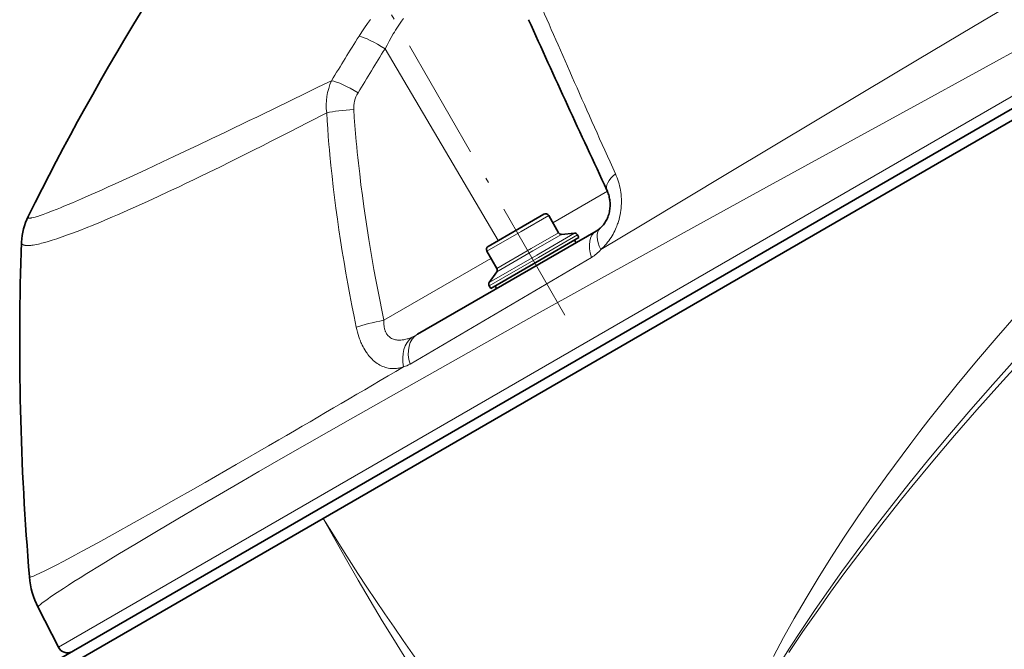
# Model space of a CAD drawing. Extents: x -922 to 7836, y -4841 to 1297.
# Tile 33 of 89: x 4693 to 4789, y -4526 to -4464. Entities that reach past the tile are written whole.
import ezdxf

# ---------------------------------------------------------------- set-up
doc = ezdxf.new("R2010")
doc.units = 0
doc.linetypes.add('DASHDOT', pattern=[18.5, 12, -3, 0.5, -3])

msp = doc.modelspace()

# ---------------------------------------------------------------- linework, layer by layer
at = {"color": 7, "lineweight": 13}
for p, q in [((4834.01123, -4446.573242), (4696.503906, -4525.962891)), ((4739.637207, -4486.109375), (4728.540527, -4467.319824)), ((4711.540527, -4476.114746), (4711.471191, -4476.147949)), ((4711.287109, -4479.407227), (4711.216797, -4479.441406)), ((4750.342773, -4481.264648), (4744.992188, -4484.353516)), ((4741.906738, -4485.203125), (4744.588867, -4483.654785)), ((4738.526367, -4487.154785), (4741.906738, -4485.203125)), ((4742.886719, -4486.899902), (4745.568359, -4485.351563)), ((4743.039551, -4487.125488), (4745.854492, -4485.500488)), ((4743.423828, -4487.524902), (4747.12207, -4485.389648)), ((4743.577148, -4487.750488), (4747.408203, -4485.538574)), ((4739.492188, -4489.173828), (4743.039551, -4487.125488)), ((4739.506348, -4488.851563), (4742.886719, -4486.899902)), ((4728.426758, -4493.917969), (4738.930176, -4487.853516)), ((4738.748047, -4490.538574), (4743.577148, -4487.750488)), ((4738.762207, -4490.216309), (4743.423828, -4487.524902))]:
    msp.add_line(p, q, dxfattribs=at)
at = {"color": 7, "lineweight": 35}
for p, q in [((4833.960938, -4447.814453), (4721.981934, -4512.465332)), ((4833.912109, -4448.99707), (4722.481934, -4513.331543)), ((4741.696777, -4484.919922), (4744.110352, -4483.526367)), ((4744.588867, -4483.654785), (4745.568359, -4485.351563)), ((4749.233398, -4485.187988), (4731.726563, -4495.29541)), ((4738.654785, -4486.676758), (4741.696777, -4484.919922)), ((4745.854492, -4485.500488), (4747.12207, -4485.389648)), ((4747.408203, -4485.538574), (4747.5625, -4485.805664)), ((4743.731445, -4488.018066), (4747.5625, -4485.805664)), ((4747.129883, -4486.055664), (4747.279785, -4486.315918)), ((4738.526367, -4487.154785), (4739.506348, -4488.851563)), ((4738.902344, -4490.805664), (4743.731445, -4488.018066)), ((4739.492188, -4489.173828), (4738.762207, -4490.216309)), ((4738.748047, -4490.538574), (4738.902344, -4490.805664)), ((4739.335449, -4490.555664), (4739.485352, -4490.815918)), ((4696.5, -4527.177246), (4721.981934, -4512.465332)), ((4697, -4528.043457), (4722.481934, -4513.331543)), ((4694.513184, -4522.056152), (4696.503906, -4525.962891))]:
    msp.add_line(p, q, dxfattribs=at)
at = {"color": 7, "linetype": 'DASHDOT', "lineweight": 13}
msp.add_line((4746.186523, -4493.421875), (4725.228516, -4457.12207), dxfattribs=at)
at = {"color": 7, "lineweight": 13}
for points in [[(4749.703613, -4486.993164), (4753.77002, -4484.561035), (4762.137207, -4479.54834), (4775.388184, -4471.609375), (4780.777344, -4468.388184), (4786.255371, -4465.123047), (4791.784668, -4461.838867), (4797.324707, -4458.560547), (4802.775391, -4455.348145), (4808.210449, -4452.157227), (4813.714844, -4448.938477), (4819.164551, -4445.762207), (4820.849121, -4444.782227)], [(4718.77832, -4507.243652), (4725.163086, -4503.595703), (4731.38623, -4500.068848), (4737.989258, -4496.354492), (4743.171875, -4493.456543), (4748.538086, -4490.470215), (4759.771484, -4484.259766), (4766.601563, -4480.504883), (4780.756348, -4472.755371), (4792.193848, -4466.50293), (4797.98877, -4463.330566), (4808.942383, -4457.3125), (4814.408203, -4454.292969), (4822.541016, -4449.770508), (4823.923828, -4448.997559)], [(4728.540527, -4467.319824), (4728.73291, -4466.946289), (4728.932129, -4466.57666), (4729.137695, -4466.211914), (4729.349121, -4465.852051), (4729.457031, -4465.674316), (4729.566406, -4465.498047), (4729.757324, -4465.199219), (4729.952637, -4464.904785), (4730.151367, -4464.615234), (4730.354492, -4464.331055)], [(4725.989258, -4466.080566), (4726.259277, -4465.663574), (4726.535645, -4465.250977), (4726.818848, -4464.842773), (4727.10791, -4464.439453)], [(4722.816406, -4473.582031), (4720.963379, -4474.54248), (4719.149414, -4475.475098), (4717.375977, -4476.378906), (4716.505859, -4476.818848), (4715.645996, -4477.251465), (4714.517578, -4477.815918), (4713.410156, -4478.365723), (4712.32373, -4478.900879), (4711.287109, -4479.407227)], [(4722.816406, -4473.582031), (4722.864746, -4474.355957), (4722.918457, -4475.130371), (4722.977539, -4475.905762), (4723.041504, -4476.682617), (4723.086914, -4477.201172), (4723.134277, -4477.720215), (4723.23584, -4478.760742), (4723.346191, -4479.803711), (4723.464844, -4480.849121), (4723.591797, -4481.896973), (4723.726563, -4482.947266), (4723.869629, -4483.999023), (4724.02002, -4485.052246), (4724.178223, -4486.105469), (4724.344727, -4487.165527), (4724.518555, -4488.224121), (4724.700195, -4489.286621), (4724.888672, -4490.348633), (4725.084961, -4491.411621), (4725.288086, -4492.475098), (4725.498047, -4493.540039), (4725.715332, -4494.605469)], [(4725.469727, -4473.277344), (4725.524902, -4474.056152), (4725.584961, -4474.836426), (4725.650391, -4475.618652), (4725.720703, -4476.40332), (4725.770508, -4476.926758), (4725.822754, -4477.451172), (4725.876953, -4477.978516), (4725.933594, -4478.506836), (4726.053223, -4479.565918), (4726.182129, -4480.628906), (4726.319336, -4481.696777), (4726.464844, -4482.768555), (4726.619141, -4483.84375), (4726.78125, -4484.920898), (4726.951172, -4485.998535), (4727.113281, -4486.983887), (4727.281738, -4487.96875), (4727.456543, -4488.957031), (4727.637695, -4489.945801), (4727.825684, -4490.936035), (4728.019531, -4491.927734), (4728.219727, -4492.921875), (4728.426758, -4493.917969)], [(4711.471191, -4476.147949), (4710.214355, -4476.745605), (4708.992676, -4477.324707), (4707.831055, -4477.872559), (4706.705566, -4478.401367), (4705.069824, -4479.164063), (4703.523926, -4479.878906), (4702.071777, -4480.543457), (4701.382324, -4480.855957), (4700.718262, -4481.154785), (4699.709473, -4481.604492), (4698.769043, -4482.017578), (4697.898926, -4482.392578), (4697.46582, -4482.576172), (4697.053223, -4482.749023), (4696.708008, -4482.891602), (4696.378906, -4483.025391), (4695.835449, -4483.240723), (4695.583984, -4483.337402), (4695.34668, -4483.427246), (4695.016113, -4483.547363), (4694.717773, -4483.650879), (4694.451172, -4483.736816), (4694.330078, -4483.773438), (4694.217285, -4483.805664), (4694.053711, -4483.848145), (4693.911621, -4483.878906), (4693.848633, -4483.890137), (4693.790527, -4483.898438), (4693.722168, -4483.905273), (4693.663086, -4483.906738), (4693.613281, -4483.90332), (4693.590332, -4483.898926), (4693.570313, -4483.893066), (4693.547852, -4483.882813), (4693.530762, -4483.869629), (4693.519043, -4483.854004), (4693.512695, -4483.834961), (4693.511719, -4483.813477), (4693.516113, -4483.789063), (4693.522949, -4483.768555), (4693.532715, -4483.746582)], [(4711.216797, -4479.441406), (4710.472656, -4479.802246), (4709.739746, -4480.155273), (4709.030762, -4480.494629), (4708.333496, -4480.826172), (4707.300781, -4481.3125), (4706.29541, -4481.780762), (4705.318848, -4482.22998), (4704.37207, -4482.659668), (4703.327148, -4483.126465), (4702.807617, -4483.355469), (4702.298828, -4483.577637), (4701.825684, -4483.781738), (4701.362305, -4483.97998), (4700.625, -4484.290039), (4699.916992, -4484.58252), (4699.23877, -4484.855957), (4698.59082, -4485.11084), (4697.974121, -4485.346191), (4697.404785, -4485.556641), (4696.866699, -4485.748047), (4696.601074, -4485.839844), (4696.34375, -4485.92627), (4696.111328, -4486.00293), (4695.885742, -4486.074707), (4695.515625, -4486.187988), (4695.168457, -4486.287598), (4694.844238, -4486.373047), (4694.691406, -4486.411133), (4694.544434, -4486.445313), (4694.357422, -4486.48584), (4694.181641, -4486.52002), (4694.016602, -4486.547852), (4693.912598, -4486.562988), (4693.813477, -4486.575195), (4693.725586, -4486.584473), (4693.642578, -4486.59082), (4693.53418, -4486.595703), (4693.433594, -4486.596191), (4693.341797, -4486.592285), (4693.248535, -4486.582031), (4693.206055, -4486.574219), (4693.166016, -4486.56543), (4693.117188, -4486.55127), (4693.072754, -4486.534668), (4693.033203, -4486.515137), (4692.993652, -4486.490234), (4692.960449, -4486.460938), (4692.933594, -4486.428711), (4692.913086, -4486.393066), (4692.898926, -4486.354004), (4692.891113, -4486.311523), (4692.889648, -4486.265625)], [(4751.137207, -4479.563477), (4751.219727, -4479.75293), (4751.296387, -4479.946289), (4751.366699, -4480.142578), (4751.431641, -4480.342285), (4751.489746, -4480.544434), (4751.541992, -4480.75), (4751.587891, -4480.95752), (4751.626953, -4481.166992), (4751.659668, -4481.378906), (4751.685547, -4481.592773), (4751.70459, -4481.808105), (4751.716797, -4482.029297), (4751.72168, -4482.251465), (4751.719238, -4482.474609), (4751.709473, -4482.69873), (4751.691895, -4482.922363), (4751.666504, -4483.145996), (4751.633789, -4483.369141), (4751.593262, -4483.591797), (4751.544922, -4483.812988), (4751.489258, -4484.032227), (4751.425781, -4484.25), (4751.391113, -4484.358887), (4751.354492, -4484.466797), (4751.315918, -4484.574219), (4751.275391, -4484.680664), (4751.211426, -4484.838867), (4751.143066, -4484.995605), (4751.070801, -4485.149902), (4750.994629, -4485.302246), (4750.902344, -4485.473633), (4750.805176, -4485.641113), (4750.703125, -4485.805664), (4750.596191, -4485.966309), (4750.484863, -4486.123047), (4750.368652, -4486.275391), (4750.248535, -4486.423828), (4750.118652, -4486.57373), (4749.984375, -4486.71875), (4749.845703, -4486.858887), (4749.703613, -4486.993164)], [(4731.198242, -4495.564941), (4731.033691, -4495.634277), (4730.868164, -4495.695313), (4730.785645, -4495.723145), (4730.703125, -4495.749023), (4730.593262, -4495.779297), (4730.483887, -4495.806152), (4730.375, -4495.828125), (4730.23584, -4495.850586), (4730.099121, -4495.864746), (4730.03125, -4495.868652), (4729.963867, -4495.870605), (4729.85791, -4495.869629), (4729.753906, -4495.862793), (4729.652344, -4495.850586), (4729.553223, -4495.83252), (4729.457031, -4495.808594), (4729.358887, -4495.776855), (4729.265137, -4495.738281), (4729.174805, -4495.693848), (4729.089355, -4495.643066), (4729.008789, -4495.585938), (4728.932617, -4495.522949), (4728.861816, -4495.454102), (4728.796387, -4495.379883), (4728.744629, -4495.312012), (4728.696289, -4495.240234), (4728.652344, -4495.165527), (4728.612305, -4495.087402), (4728.587891, -4495.03418), (4728.56543, -4494.97998), (4728.544434, -4494.92334), (4728.524902, -4494.865234), (4728.491211, -4494.747559), (4728.476563, -4494.68457), (4728.463379, -4494.621094), (4728.45166, -4494.552246), (4728.441895, -4494.482422), (4728.427734, -4494.344727), (4728.420898, -4494.20459), (4728.42041, -4494.062012), (4728.426758, -4493.917969)], [(4790.479004, -4493.390137), (4788.48877, -4495.658203), (4786.54248, -4497.938477), (4784.642578, -4500.228516), (4782.791016, -4502.526367), (4781.882324, -4503.679688), (4780.987305, -4504.833496), (4780.10791, -4505.984375), (4779.242676, -4507.135742), (4777.758789, -4509.154297), (4776.318848, -4511.170898), (4774.923828, -4513.184082), (4773.576172, -4515.191895), (4772.276367, -4517.192871), (4771.026367, -4519.18457), (4769.827148, -4521.165527), (4768.680176, -4523.132813), (4767.626953, -4525.012695), (4766.624023, -4526.876465)], [(4730.365723, -4498.477051), (4730.21582, -4498.526855), (4730.138672, -4498.548828), (4730.061523, -4498.569336), (4729.98584, -4498.587402), (4729.909668, -4498.603516), (4729.785645, -4498.625), (4729.660156, -4498.641113), (4729.534668, -4498.651855), (4729.408203, -4498.656738), (4729.281738, -4498.655762), (4729.140625, -4498.647949), (4728.999512, -4498.632324), (4728.858398, -4498.609375), (4728.717773, -4498.578613), (4728.578125, -4498.540527), (4728.439453, -4498.494141), (4728.302246, -4498.44043), (4728.166016, -4498.379395), (4728.032227, -4498.310547), (4727.896973, -4498.231934), (4727.764648, -4498.146484), (4727.634766, -4498.053223), (4727.508301, -4497.953613), (4727.384766, -4497.84668), (4727.265137, -4497.733887), (4727.148926, -4497.614746), (4727.050781, -4497.505859), (4726.955566, -4497.393066), (4726.862793, -4497.276367), (4726.773926, -4497.155762), (4726.716309, -4497.07373), (4726.660156, -4496.989746), (4726.551758, -4496.818359), (4726.463379, -4496.666992), (4726.379395, -4496.512695), (4726.299316, -4496.354492), (4726.224121, -4496.194336), (4726.17627, -4496.085938), (4726.129883, -4495.976563), (4726.085449, -4495.865723), (4726.042969, -4495.754395), (4725.963379, -4495.529297), (4725.891113, -4495.30127), (4725.825684, -4495.071289), (4725.76709, -4494.839355), (4725.715332, -4494.605469)], [(4766.891602, -4528.147949), (4768.15918, -4526.143066), (4769.489258, -4524.112305), (4770.730957, -4522.273926), (4772.02002, -4520.417969), (4773.355957, -4518.545898), (4774.736816, -4516.65918), (4776.161621, -4514.759277), (4777.074707, -4513.56543), (4778.003906, -4512.367188), (4779.911621, -4509.959473), (4781.882324, -4507.538574), (4783.914551, -4505.106934), (4786.005859, -4502.667969), (4788.15332, -4500.223633), (4790.355957, -4497.777832)], [(4768.15332, -4526.484375), (4769.53125, -4524.432129), (4770.971191, -4522.35498), (4772.240723, -4520.573242), (4773.553223, -4518.775391), (4774.907715, -4516.962402), (4776.303711, -4515.13623), (4777.251953, -4513.916992), (4778.217285, -4512.692871), (4779.209473, -4511.452637), (4780.219238, -4510.20752), (4782.278809, -4507.716797), (4784.40332, -4505.212402), (4786.59082, -4502.697266), (4788.838867, -4500.173828), (4791.144531, -4497.645996)], [(4693.666016, -4519.080078), (4693.671875, -4519.09082), (4693.687012, -4519.09668), (4693.708008, -4519.097656), (4693.73584, -4519.094238), (4693.782227, -4519.083496), (4693.839844, -4519.066895), (4693.934082, -4519.033691), (4694.047852, -4518.989746), (4694.181152, -4518.934082), (4694.333496, -4518.867188), (4694.694824, -4518.700195), (4695.180664, -4518.464844), (4695.753418, -4518.178223), (4696.408203, -4517.842285), (4696.912109, -4517.57959), (4697.453125, -4517.293945), (4698.12207, -4516.937988), (4698.837402, -4516.553711), (4700.374023, -4515.718262), (4702.074707, -4514.781738), (4703.928223, -4513.750488), (4705.925293, -4512.629395), (4708.057129, -4511.423828), (4709.45459, -4510.628906), (4710.899414, -4509.803711), (4713.92627, -4508.066406), (4717.124512, -4506.218262), (4718.118652, -4505.641602)], [(4694.513184, -4522.056152), (4694.510742, -4522.039063), (4694.51709, -4522.016602), (4694.530762, -4521.991211), (4694.552246, -4521.961914), (4694.586914, -4521.921875), (4694.632324, -4521.876465), (4694.711914, -4521.803223), (4694.810547, -4521.719727), (4694.928711, -4521.625488), (4695.06543, -4521.520508), (4695.394043, -4521.280762), (4695.842773, -4520.968262), (4696.376465, -4520.608887), (4696.992188, -4520.205078), (4697.492188, -4519.881836), (4698.033691, -4519.537109), (4698.644531, -4519.151855), (4699.297852, -4518.743652), (4700.691406, -4517.883301), (4702.345703, -4516.875977), (4704.159668, -4515.78418), (4706.124512, -4514.613281), (4708.230469, -4513.368164), (4710.214844, -4512.203125), (4712.300293, -4510.986328), (4714.481445, -4509.720215), (4716.177734, -4508.740234), (4718.77832, -4507.243652)]]:
    msp.add_lwpolyline(points, dxfattribs=at)
at = {"color": 7, "lineweight": 35}
for points in [[(4693.532715, -4483.746582), (4694.212402, -4482.388672), (4694.898438, -4481.036621), (4695.588379, -4479.696777), (4696.282715, -4478.367676), (4696.978516, -4477.053223), (4697.678223, -4475.749023), (4698.382813, -4474.453613), (4699.094727, -4473.163086), (4699.865723, -4471.783691), (4700.646484, -4470.407715), (4701.432617, -4469.041016), (4702.224609, -4467.683105), (4703.018555, -4466.341309), (4703.81543, -4465.012207), (4704.612305, -4463.70166)], [(4749.65332, -4484.882813), (4749.734863, -4484.806641), (4749.813965, -4484.725586), (4749.891113, -4484.640137), (4749.96582, -4484.549805), (4750.037598, -4484.455078), (4750.106445, -4484.355957), (4750.171875, -4484.252441), (4750.233398, -4484.14502), (4750.291504, -4484.033691), (4750.345215, -4483.918945), (4750.394531, -4483.800781), (4750.438965, -4483.679688), (4750.479004, -4483.556152), (4750.51416, -4483.430176), (4750.544434, -4483.302246), (4750.569336, -4483.17334), (4750.588867, -4483.042969), (4750.603516, -4482.911621), (4750.612793, -4482.780273), (4750.617188, -4482.648438), (4750.616211, -4482.51709), (4750.610352, -4482.38623), (4750.599121, -4482.256348), (4750.583496, -4482.12793), (4750.562988, -4482.000488), (4750.538086, -4481.875), (4750.508789, -4481.751465), (4750.474609, -4481.629883), (4750.437012, -4481.51123), (4750.39502, -4481.394531), (4750.349121, -4481.280762), (4750.299805, -4481.169434)]]:
    msp.add_lwpolyline(points, dxfattribs=at)
for centre, radius, start, end in [((6107.820313, -3847.086914), 1498.306256, 204.333541, 205.03675), ((4744.285645, -4483.82959), 0.35, 30.000001, 120.000003), ((4699.040527, -4486.494629), 6.15527, 153.485361, 177.86635), ((4745.828125, -4485.20166), 0.3, 210.000003, 275.000003), ((4747.148438, -4485.688477), 0.3, 30.000001, 95.000002), ((4747.974609, -4483.01416), 2.511885, 300.156232, 311.937239), ((4965.785645, -4496.22168), 273.077455, 177.910691, 184.801577), ((4738.82959, -4486.979492), 0.35, 120.000003, 210.000003), ((4739.246582, -4489.001465), 0.3, 325, 30.000001), ((4739.007813, -4490.388672), 0.3, 144.999998, 210.000003), ((4701.668457, -4518.410645), 8.030072, 184.779857, 206.998121), ((4697.39502, -4525.508789), 1.000001, 207.000252, 295.756921)]:
    msp.add_arc(centre, radius, start, end, dxfattribs=at)
at = {"color": 7, "lineweight": 13}
for centre, radius, start, end in [((4884.70459, -4567.120605), 188.14823, 147.518644, 149.078058), ((4885.385742, -4566.922363), 185.798519, 147.582985, 149.139202), ((4099.937012, -3194.789551), 1419.807771, 295.516123, 296.043038), ((4728.525879, -4472.845215), 5.756376, 155.266893, 187.354224), ((4746.797363, -4484.430176), 3.874396, 300.905627, 318.589618), ((2357.521973, -443.702637), 4698.137872, 300.344329, 300.596007), ((4728.95166, -4490.51709), 5.525701, 293.994083, 300.147168), ((3609.27002, -2596.384766), 2207.897079, 300.14695, 300.515152), ((4729.818359, -4496.227051), 2.3156, 283.679733, 300.67633)]:
    msp.add_arc(centre, radius, start, end, dxfattribs=at)
for centre, major_axis, ratio, start_param, end_param in [((4804.286133, -4569.865723), (71.374023, -139.499023), 0.052998, 3.806619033, 3.981511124), ((4728.130371, -4467.737793), (2.532715, -1.608398), 0.19098, 1.530149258, 2.687633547), ((4725.483398, -4472.03418), (2.575195, -1.539062), 0.189848, 1.524978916, 2.686712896), ((4729.057129, -4472.772461), (3.479004, 1.084961), 0.826931, 2.395560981, 2.945944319), ((4725.060059, -4473.694824), (2.993164, 0.201172), 0.131234, 1.424649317, 2.409496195), ((4753.018555, -4479.900879), (2.71875, 1.268555), 0.429945, 2.118345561, 3.141593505), ((4750.733398, -4487.786133), (1.5, -2.598145), 0.590299, 3.141592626, 4.372367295), ((4751.655273, -4487.117188), (2.001953, -2.234375), 0.516168, 3.141594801, 4.228880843), ((4728.016602, -4494.335449), (2.935547, 0.618164), 0.109608, 1.407694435, 2.448416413), ((4732.61377, -4498.176758), (0.990234, -2.832031), 0.749123, 3.354018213, 4.558851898), ((4733.226563, -4497.893555), (1.5, -2.598145), 0.725562, 3.141592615, 4.431507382), ((4783.999023, -4477.81543), (60.268555, -113.774414), 0.551457, 4.732491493, 5.862566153), ((4783.997559, -4477.820801), (68.398438, -109.074707), 0.551445, 4.692218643, 5.477615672)]:
    msp.add_ellipse(centre, major_axis=major_axis, ratio=ratio, start_param=start_param, end_param=end_param, dxfattribs=at)

doc.saveas('drawing.dxf')
